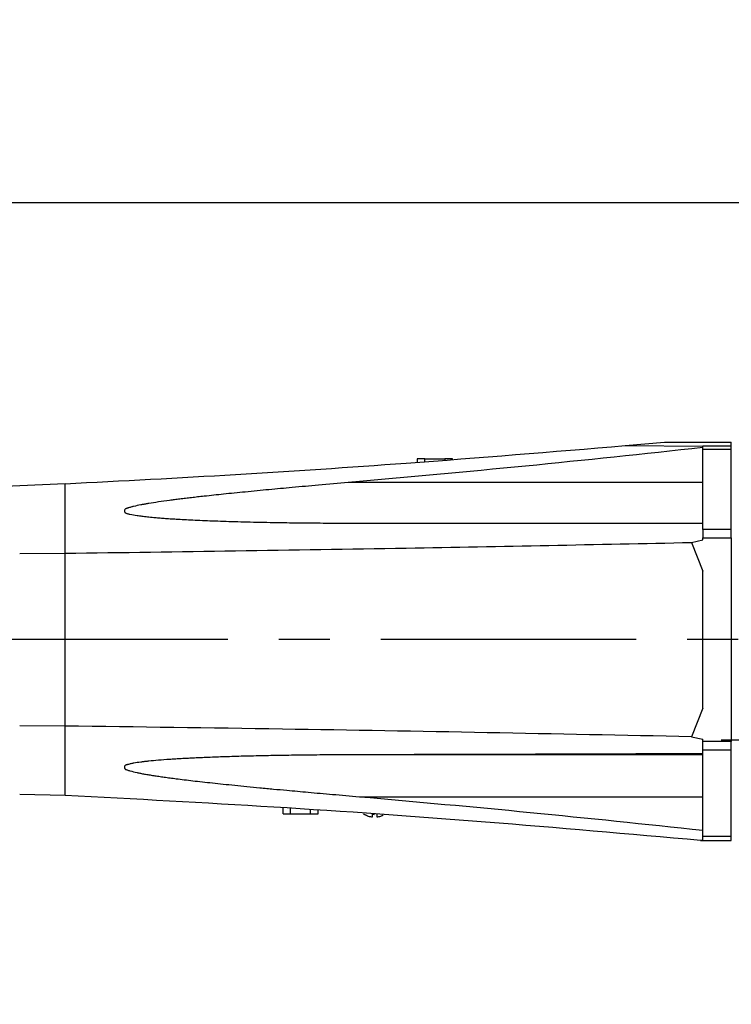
# Model space of a CAD drawing. Extents: x 0 to 841, y 0 to 594.
# Tile 52 of 142: x 270 to 305, y 364 to 413. Entities that reach past the tile are written whole.
import ezdxf

# ---------------------------------------------------------------- set-up
doc = ezdxf.new("R2010")
doc.units = 0
doc.linetypes.add('CENTERX2', pattern=[20.32, 12.7, -2.54, 2.54, -2.54])
doc.layers.get('0').update_dxf_attribs({"linetype": 'CONTINUOUS'})
doc.styles.add('SLDTEXTSTYLE0', font='TXT', dxfattribs={"width": 0.75})
doc.styles.add('SLDTEXTSTYLE2', font='TXT', dxfattribs={"width": 0.7})
doc.styles.add('SLDTEXTSTYLE3', font='TXT', dxfattribs={"width": 0.6875})
doc.dimstyles.new('SLDDIMSTYLE16', dxfattribs={"dimtxt": 3.5, "dimasz": 3.556, "dimexe": 0, "dimexo": 0.0625, "dimgap": 0.875, "dimtad": 1, "dimlfac": 2.5, "dimrnd": 1e-09, "dimzin": 12, "dimtxsty": 'SLDTEXTSTYLE0', "dimblk1": 'NONE', "dimblk2": 'NONE', "dimsah": 1, "dimcen": 0, "dimazin": 3, "dimtol": 1, "dimtp": 0.018, "dimtfac": 1, "dimtdec": 3, "dimtmove": 0, "dimatfit": 3, "dimtolj": 1})
doc.dimstyles.new('SLDDIMSTYLE17', dxfattribs={"dimtxt": 3.5, "dimasz": 3.556, "dimexe": 0, "dimexo": 0.0625, "dimgap": 0.875, "dimtad": 1, "dimlfac": 2.5, "dimrnd": 1e-09, "dimzin": 12, "dimtxsty": 'SLDTEXTSTYLE0', "dimblk1": 'NONE', "dimblk2": 'NONE', "dimsah": 1, "dimcen": 0, "dimazin": 3, "dimtol": 1, "dimtp": 0.012, "dimtfac": 1, "dimtdec": 3, "dimtmove": 0, "dimatfit": 3, "dimtolj": 1})
doc.dimstyles.new('SLDDIMSTYLE18', dxfattribs={"dimtxt": 3.5, "dimasz": 3.556, "dimexe": 0, "dimexo": 0.0625, "dimgap": 0.875, "dimtad": 1, "dimlfac": 2.5, "dimrnd": 1e-09, "dimzin": 12, "dimtxsty": 'SLDTEXTSTYLE0', "dimblk1": 'NONE', "dimblk2": 'NONE', "dimsah": 1, "dimcen": 0, "dimazin": 3, "dimtol": 1, "dimtp": 0.01, "dimtfac": 1, "dimtmove": 0, "dimatfit": 3, "dimtolj": 1})
doc.dimstyles.new('SLDDIMSTYLE2', dxfattribs={"dimtxt": 3.5, "dimasz": 3.556, "dimexe": 0, "dimexo": 0.0625, "dimgap": 0.875, "dimtad": 1, "dimlfac": 6, "dimrnd": 1e-09, "dimzin": 12, "dimtxsty": 'SLDTEXTSTYLE0', "dimsah": 1, "dimcen": 0.09, "dimazin": 3, "dimtfac": 1, "dimtofl": 0, "dimtmove": 0, "dimatfit": 3, "dimtolj": 1, "dimtzin": 12})

# ---------------------------------------------------------------- blocks, each defined once
blk = doc.blocks.new('_D_18')
at = {"color": 7, "linetype": 'CONTINUOUS'}
for p, q in [((213.304, 392.508), (213.304, 404.44)), ((321.638, 394.606), (321.638, 404.44)), ((213.304, 403.44), (321.638, 403.44))]:
    blk.add_line(p, q, dxfattribs=at)
for points in [[(213.304, 403.44), (216.86, 403.059), (216.86, 403.821)], [(321.638, 403.44), (318.082, 403.821), (318.082, 403.059)]]:
    blk.add_solid(points, dxfattribs=at)
at = {"color": 7, "linetype": 'CONTINUOUS', "insert": (257.853, 407.951, -0.709), "char_height": 3.5, "attachment_point": 1, "style": 'SLDTEXTSTYLE0'}
blk.add_mtext('650', dxfattribs=at)
blk = doc.blocks.new('SW_CENTERMARKSYMBOL_0')
at = {"color": 0, "linetype": 'CONTINUOUS'}
for p, q in [((0, 0.833), (0, 16.917)), ((-0.833, 0), (-16.917, 0)), ((0, 0), (-0.417, 0)), ((0, 0), (0, 0.417)), ((0, 0), (0, -0.417)), ((0, 0), (0.417, 0)), ((0.833, 0), (16.917, 0)), ((0, -0.833), (0, -16.917))]:
    blk.add_line(p, q, dxfattribs=at)
blk = doc.blocks.new('_D_70')
at = {"color": 7, "linetype": 'CONTINUOUS'}
for centre, start, end in [((568.276, 493.681), 153.4349, 206.5651), ((564.64, 493.681), 333.4349, 26.5651)]:
    blk.add_arc(centre, 10.12, start, end, dxfattribs=at)
at = {"color": 7, "linetype": 'CONTINUOUS', "char_height": 3.5, "attachment_point": 1}
for s, insert, style in [('0.018', (562.054, 498.192, -108.66), 'SLDTEXTSTYLE0'), ('+', (559.225, 498.192, -108.66), 'SLDTEXTSTYLE0'), ('depth 3', (576.072, 493.72, -108.66), 'SLDTEXTSTYLE0'), ('%%c', (539.345, 493.667, -108.66), 'SLDTEXTSTYLE0'), ('12 H7', (544.623, 493.72, -108.66), 'SLDTEXTSTYLE2'), ('0', (562.054, 493.667, -108.66), 'SLDTEXTSTYLE0')]:
    blk.add_mtext(s, dxfattribs=dict(at, insert=insert, style=style))
blk = doc.blocks.new('_NONE')
blk = doc.blocks.new('_D_71')
at = {"color": 7, "linetype": 'CONTINUOUS'}
for centre, start, end in [((561.062, 536.749), 153.4349, 206.5651), ((557.426, 536.749), 333.4349, 26.5651)]:
    blk.add_arc(centre, 10.12, start, end, dxfattribs=at)
at = {"color": 7, "linetype": 'CONTINUOUS', "char_height": 3.5, "attachment_point": 1}
for s, insert, style in [('0.012', (554.839, 541.26, -108.66), 'SLDTEXTSTYLE0'), ('+', (552.01, 541.26, -108.66), 'SLDTEXTSTYLE0'), ('depth 4', (568.858, 536.788, -108.66), 'SLDTEXTSTYLE0'), ('%%c', (534.716, 536.735, -108.66), 'SLDTEXTSTYLE0'), ('4 H7', (539.995, 536.788, -108.66), 'SLDTEXTSTYLE3'), ('0', (554.839, 536.735, -108.66), 'SLDTEXTSTYLE0')]:
    blk.add_mtext(s, dxfattribs=dict(at, insert=insert, style=style))
blk = doc.blocks.new('_D_72')
at = {"color": 7, "linetype": 'CONTINUOUS'}
for centre, start, end in [((561.427, 563.816), 153.4349, 206.5651), ((555.205, 563.816), 333.4349, 26.5651)]:
    blk.add_arc(centre, 10.12, start, end, dxfattribs=at)
at = {"color": 7, "linetype": 'CONTINUOUS', "char_height": 3.5, "attachment_point": 1}
for s, insert, style in [('0.01', (555.205, 568.328, -108.66), 'SLDTEXTSTYLE0'), ('+', (552.375, 568.328, -108.66), 'SLDTEXTSTYLE0'), ('2x', (530.254, 563.855, -108.66), 'SLDTEXTSTYLE0'), ('%%c', (535.081, 563.802, -108.66), 'SLDTEXTSTYLE0'), ('3 H7', (540.36, 563.855, -108.66), 'SLDTEXTSTYLE3'), ('depth 5', (566.637, 563.855, -108.66), 'SLDTEXTSTYLE0'), ('0', (555.205, 563.802, -108.66), 'SLDTEXTSTYLE0')]:
    blk.add_mtext(s, dxfattribs=dict(at, insert=insert, style=style))

msp = doc.modelspace()

# ---------------------------------------------------------------- linework, layer by layer
at = {"color": 7, "linetype": 'CONTINUOUS'}
for p, q in [((299.9331, 391.3425), (301.8895, 391.5163)), ((301.8895, 391.5163), (305.2211, 391.5163)), ((305.2211, 391.3121), (305.2211, 391.5163)), ((299.9331, 391.3425), (303.8044, 391.3136)), ((305.2211, 391.3121), (303.8044, 391.3121)), ((303.8044, 391.1685), (305.2211, 391.1685)), ((289.5961, 390.6893), (289.5961, 390.5126)), ((289.9711, 390.5401), (289.9711, 390.6893)), ((289.9711, 390.6893), (290.9711, 390.6893)), ((290.9711, 390.6893), (290.9711, 390.6144)), ((291.3461, 390.6427), (291.3461, 390.6893)), ((303.8044, 389.5042), (286.1605, 389.5042)), ((269.8108, 389.3373), (267.9902, 389.2563)), ((272.0673, 389.444), (269.8108, 389.3373)), ((272.0673, 385.9889), (272.0673, 389.444)), ((305.2211, 387.1664), (303.8044, 387.1664)), ((303.2437, 386.5237), (303.8044, 386.6504)), ((303.8044, 386.6504), (303.8044, 386.7535)), ((303.8044, 386.7535), (305.2211, 386.7535)), ((305.2211, 386.7535), (305.2211, 381.6893)), ((303.2437, 386.5237), (303.8044, 385.102)), ((269.8108, 385.9754), (272.0673, 385.9889)), ((272.0673, 377.3897), (272.0673, 385.9889)), ((303.8044, 381.6893), (303.8044, 385.102)), ((305.2211, 381.6893), (303.8044, 381.6893)), ((303.8044, 378.2766), (303.8044, 381.6893)), ((305.2211, 381.6893), (305.2211, 376.6251)), ((303.8044, 378.2766), (303.2437, 376.8549)), ((272.0673, 377.3897), (269.8108, 377.4032)), ((303.2437, 376.8549), (303.8044, 376.7282)), ((303.8044, 376.6251), (303.8044, 376.7282)), ((305.2211, 376.6251), (303.8044, 376.6251)), ((303.8044, 375.9558), (286.1605, 375.9558)), ((303.8044, 376.2122), (305.2211, 376.2122)), ((272.0673, 373.9346), (269.8108, 373.9897)), ((286.7129, 373.8734), (303.8044, 373.8734)), ((282.914, 373.0226), (282.914, 373.3235)), ((283.289, 373.0226), (283.289, 373.2995)), ((283.289, 373.0226), (284.289, 373.0226)), ((284.289, 373.0226), (284.289, 373.2344)), ((284.664, 373.0226), (284.664, 373.2097)), ((287.3627, 373.0001), (287.4711, 372.9929)), ((303.8044, 371.913), (305.2211, 371.913)), ((303.8044, 371.6998), (303.6878, 371.6978)), ((303.7214, 371.6947), (305.2211, 371.6947))]:
    msp.add_line(p, q, dxfattribs=at)
at = {"color": 7, "linetype": 'CENTERX2'}
msp.add_line((341.1244, 381.6893), (198.9381, 381.6893), dxfattribs=at)
at = {"color": 7, "linetype": 'CONTINUOUS'}
msp.add_lwpolyline([(286.9211, 373.026), (286.9259, 373.0226), (286.9678, 372.9949)], dxfattribs=at)
for points, knots in [([(272.0673, 389.444), (274.8977, 389.5923), (280.5591, 389.8888), (289.8498, 390.5053), (296.3038, 391.0412), (299.9331, 391.3425)], [0, 0, 0, 0, 0.304403, 0.6088499, 1, 1, 1, 1]), ([(303.8044, 391.2431), (300.8665, 390.9278), (294.9902, 390.2973), (289.1039, 389.7686), (286.1605, 389.5042)], [0, 0, 0, 0, 0.49996722, 1, 1, 1, 1]), ([(303.8044, 391.1685), (303.8044, 391.2078), (303.8044, 391.2865), (303.8044, 391.3036), (303.8044, 391.3121)], [0, 0, 0, 0, 0.4999985, 1, 1, 1, 1]), ([(303.8044, 387.1664), (303.8044, 387.5627), (303.8044, 388.3553), (303.8044, 389.418), (303.8044, 390.3793), (303.8044, 390.9054), (303.8044, 391.1685)], [0, 0, 0, 0, 0.2499999, 0.5000009, 0.7499994, 1, 1, 1, 1]), ([(305.2211, 391.1685), (305.2211, 391.2078), (305.2211, 391.2865), (305.2211, 391.3036), (305.2211, 391.3121)], [0, 0, 0, 0, 0.4999985, 1, 1, 1, 1]), ([(305.2211, 387.1664), (305.2211, 387.5627), (305.2211, 388.3553), (305.2211, 389.418), (305.2211, 390.3793), (305.2211, 390.9054), (305.2211, 391.1685)], [0, 0, 0, 0, 0.2499999, 0.5000009, 0.7499994, 1, 1, 1, 1]), ([(289.9711, 390.6893), (289.9219, 390.6893), (289.8236, 390.6893), (289.6997, 390.6893), (289.613, 390.6893), (289.6017, 390.6893), (289.5961, 390.6893)], [0, 0, 0, 0, 0.2500023, 0.5000006, 0.7500007, 1, 1, 1, 1]), ([(291.3461, 390.6893), (291.3404, 390.6893), (291.3291, 390.6893), (291.2424, 390.6893), (291.1185, 390.6893), (291.0202, 390.6893), (290.9711, 390.6893)], [0, 0, 0, 0, 0.2499993, 0.4999994, 0.7499977, 1, 1, 1, 1]), ([(286.1605, 389.5042), (285.6677, 389.4612), (284.7364, 389.3799), (283.4212, 389.2615), (282.2031, 389.1487), (281.065, 389.0388), (279.99, 388.93), (279.2031, 388.8459), (278.6715, 388.7864), (278.3627, 388.7509), (278.0685, 388.7162), (277.7891, 388.6821), (277.5228, 388.6486), (277.1653, 388.602), (276.7372, 388.5427), (276.3663, 388.4856), (276.1518, 388.4496), (276.0683, 388.4351), (275.9871, 388.4205), (275.9081, 388.4059), (275.7389, 388.3732), (275.5821, 388.3416), (275.4342, 388.3047), (275.3779, 388.2892), (275.3067, 388.2692), (275.2486, 388.2526), (275.2088, 388.2411), (275.1877, 388.2346), (275.1553, 388.2243), (275.116, 388.2099), (275.0787, 388.1929), (275.046, 388.1703), (275.025, 388.1336), (275.0195, 388.0873), (275.0268, 388.0483), (275.043, 388.0215), (275.0662, 387.9986), (275.1074, 387.9802), (275.1643, 387.9631), (275.2263, 387.9465), (275.3881, 387.9084), (275.6108, 387.8701), (275.9024, 387.8305), (276.1787, 387.799), (276.4589, 387.7717), (276.7373, 387.7477), (277.0082, 387.7268), (277.2992, 387.7064), (277.6324, 387.6853), (278.0125, 387.6637), (278.4445, 387.6418), (278.9107, 387.6209), (279.4117, 387.6008), (279.9482, 387.5819), (280.5209, 387.5642), (281.13, 387.5479), (281.7755, 387.5331), (282.435, 387.5204), (283.2359, 387.5077), (284.2114, 387.4962), (285.4169, 387.4872), (286.2659, 387.4861), (286.7129, 387.4855)], [0, 0, 0, 0, 0.0637907, 0.1205509, 0.1702812, 0.2215549, 0.2680151, 0.3096639, 0.3236733, 0.3370519, 0.3497997, 0.3619172, 0.3734049, 0.3844718, 0.4084992, 0.429287, 0.4330427, 0.4367055, 0.4402756, 0.4437531, 0.4471385, 0.4626887, 0.4645584, 0.4671184, 0.4703699, 0.4743133, 0.475097, 0.4758462, 0.4772405, 0.4796199, 0.4814718, 0.4828384, 0.4852994, 0.4882016, 0.4911821, 0.4925185, 0.4937104, 0.4964817, 0.4988052, 0.5018397, 0.5051454, 0.5211152, 0.5316896, 0.5438227, 0.5575219, 0.5684625, 0.5802579, 0.5929095, 0.6064183, 0.6236656, 0.6423826, 0.6625702, 0.6842293, 0.7074243, 0.7321819, 0.7585023, 0.7863862, 0.8158339, 0.8439412, 0.8901249, 0.9421444, 1, 1, 1, 1]), ([(286.7129, 387.4855), (289.5636, 387.4855), (295.2655, 387.4855), (300.958, 387.4855), (303.8044, 387.4855)], [0, 0, 0, 0, 0.4999678, 1, 1, 1, 1]), ([(303.8044, 387.1664), (303.8044, 387.101), (303.8044, 386.9702), (303.8044, 386.8257), (303.8044, 386.7535)], [0, 0, 0, 0, 0.50000923, 1, 1, 1, 1]), ([(305.2211, 386.7535), (305.2211, 386.8257), (305.2211, 386.9702), (305.2211, 387.101), (305.2211, 387.1664)], [0, 0, 0, 0, 0.49999077, 1, 1, 1, 1]), ([(272.0673, 385.9889), (274.8978, 386.0269), (280.5592, 386.1028), (288.585, 386.2368), (296.1473, 386.3766), (300.8782, 386.4746), (303.2437, 386.5237)], [0, 0, 0, 0, 0.2720282, 0.5440956, 0.7720364, 1, 1, 1, 1]), ([(272.0673, 373.9346), (272.0673, 374.1491), (272.0673, 374.5781), (272.0673, 375.4018), (272.0673, 376.3311), (272.0673, 377.0368), (272.0673, 377.3897)], [0, 0, 0, 0, 0.2499988, 0.4999987, 0.7500007, 1, 1, 1, 1]), ([(303.2437, 376.8549), (299.8541, 376.9243), (293.0743, 377.0632), (282.6811, 377.2447), (275.6747, 377.3404), (272.0673, 377.3897)], [0, 0, 0, 0, 0.3266068, 0.6532801, 1, 1, 1, 1]), ([(303.8044, 376.2122), (303.8044, 376.2776), (303.8044, 376.4084), (303.8044, 376.5529), (303.8044, 376.6251)], [0, 0, 0, 0, 0.4999865, 1, 1, 1, 1]), ([(305.2211, 376.2122), (305.2211, 376.2776), (305.2211, 376.4084), (305.2211, 376.5529), (305.2211, 376.6251)], [0, 0, 0, 0, 0.4999865, 1, 1, 1, 1]), ([(286.1605, 375.9558), (285.7348, 375.954), (284.9232, 375.9508), (283.7659, 375.9391), (282.7023, 375.9238), (281.6967, 375.9042), (280.7366, 375.8801), (279.8358, 375.8518), (279.155, 375.8258), (278.6715, 375.8044), (278.3627, 375.7896), (278.0685, 375.7744), (277.7891, 375.7588), (277.5228, 375.7427), (277.1653, 375.7192), (276.7372, 375.6872), (276.3663, 375.6534), (276.1518, 375.6306), (276.0683, 375.6213), (275.9871, 375.6118), (275.9081, 375.602), (275.7389, 375.5799), (275.5821, 375.5573), (275.4342, 375.5295), (275.3779, 375.5175), (275.3067, 375.5018), (275.2486, 375.4883), (275.2088, 375.4789), (275.1877, 375.4735), (275.1553, 375.4649), (275.116, 375.4526), (275.0787, 375.4378), (275.046, 375.4177), (275.025, 375.384), (275.0195, 375.3387), (275.0268, 375.298), (275.043, 375.2685), (275.0662, 375.2429), (275.1074, 375.2213), (275.1643, 375.2009), (275.2263, 375.1806), (275.3881, 375.1327), (275.59, 375.0852), (275.8341, 375.0357), (276.0309, 374.9992), (276.2484, 374.9617), (276.484, 374.924), (276.7373, 374.8858), (277.0082, 374.8471), (277.2992, 374.8075), (277.6324, 374.7643), (278.0125, 374.7172), (278.4445, 374.666), (278.9107, 374.613), (279.4117, 374.5579), (279.9482, 374.5008), (280.5209, 374.4418), (281.13, 374.3809), (281.7755, 374.318), (282.435, 374.2553), (283.2359, 374.1808), (284.2114, 374.0924), (285.417, 373.9855), (286.2659, 373.9121), (286.7129, 373.8734)], [0, 0, 0, 0, 0.0551083, 0.1050511, 0.149829, 0.1928452, 0.2353203, 0.2742595, 0.3096639, 0.3236733, 0.3370518, 0.3497996, 0.3619172, 0.3734048, 0.3844716, 0.4084991, 0.4292868, 0.4330426, 0.4367054, 0.4402754, 0.443753, 0.4471384, 0.4626886, 0.4645582, 0.4671183, 0.4703697, 0.4743131, 0.4750969, 0.475846, 0.4772403, 0.4796198, 0.4814714, 0.4828379, 0.485299, 0.4882017, 0.4911817, 0.4925187, 0.4937102, 0.4964818, 0.4988051, 0.5018397, 0.5051452, 0.5211151, 0.5289004, 0.537561, 0.5471008, 0.5575223, 0.5684628, 0.5802582, 0.5929098, 0.6064186, 0.6236659, 0.6423829, 0.6625705, 0.6842296, 0.7074245, 0.7321821, 0.7585025, 0.7863865, 0.815834, 0.8439413, 0.8901252, 0.9421446, 1, 1, 1, 1]), ([(303.8044, 376.0097), (300.8452, 375.9998), (294.9689, 375.9803), (289.0826, 375.9639), (286.1605, 375.9558)], [0, 0, 0, 0, 0.5035817, 1, 1, 1, 1]), ([(303.8044, 371.913), (303.8044, 372.1831), (303.8044, 372.7232), (303.8044, 373.7496), (303.8044, 374.9029), (303.8044, 375.7758), (303.8044, 376.2122)], [0, 0, 0, 0, 0.2499996, 0.4999993, 0.7500009, 1, 1, 1, 1]), ([(305.2211, 371.913), (305.2211, 372.1831), (305.2211, 372.7232), (305.2211, 373.7496), (305.2211, 374.9029), (305.2211, 375.7758), (305.2211, 376.2122)], [0, 0, 0, 0, 0.2499996, 0.4999993, 0.7500009, 1, 1, 1, 1]), ([(303.6878, 371.6978), (300.1251, 372.0122), (293.0538, 372.6362), (282.5119, 373.3794), (275.5307, 373.7505), (272.0673, 373.9346)], [0, 0, 0, 0, 0.3384736, 0.671806, 1, 1, 1, 1]), ([(286.7129, 373.8734), (289.5454, 373.6213), (295.2473, 373.1138), (300.9397, 372.5098), (303.8044, 372.2058)], [0, 0, 0, 0, 0.4967656, 1, 1, 1, 1]), ([(282.914, 373.0226), (282.9197, 373.0226), (282.9309, 373.0226), (283.0177, 373.0226), (283.1416, 373.0226), (283.2399, 373.0226), (283.289, 373.0226)], [0, 0, 0, 0, 0.2499993, 0.4999994, 0.7499977, 1, 1, 1, 1]), ([(284.289, 373.0226), (284.3382, 373.0226), (284.4364, 373.0226), (284.5604, 373.0226), (284.6471, 373.0226), (284.6584, 373.0226), (284.664, 373.0226)], [0, 0, 0, 0, 0.2500023, 0.5000006, 0.7500007, 1, 1, 1, 1]), ([(286.9711, 373.0001), (287.0325, 372.9664), (287.1555, 372.8989), (287.2936, 372.875), (287.3627, 372.8631)], [0, 0, 0, 0, 0.499994, 1, 1, 1, 1]), ([(287.3627, 372.8631), (287.3627, 372.875), (287.3627, 372.8989), (287.3627, 372.9664), (287.3627, 373.0001)], [0, 0, 0, 0, 0.5000078, 1, 1, 1, 1]), ([(287.5794, 373.0001), (287.5794, 372.9664), (287.5794, 372.8989), (287.5794, 372.875), (287.5794, 372.8631)], [0, 0, 0, 0, 0.4999922, 1, 1, 1, 1]), ([(287.5794, 372.8631), (287.6488, 372.8742), (287.7631, 372.8927), (287.8648, 372.947), (287.9049, 372.9684)], [0, 0, 0, 0, 0.6066999, 1, 1, 1, 1]), ([(303.8044, 371.6998), (303.8044, 371.7162), (303.8044, 371.7491), (303.8044, 371.8584), (303.8044, 371.913)], [0, 0, 0, 0, 0.4999996, 1, 1, 1, 1]), ([(305.2211, 371.6947), (305.2211, 371.7043), (305.2211, 371.7234), (305.2211, 371.8498), (305.2211, 371.913)], [0, 0, 0, 0, 0.4999953, 1, 1, 1, 1]), ([(303.6878, 371.6978), (303.6976, 371.6969), (303.7163, 371.6952), (303.7198, 371.6949), (303.7214, 371.6947)], [0, 0, 0, 0, 0.523996, 1, 1, 1, 1])]:
    msp.add_open_spline(points, degree=3, knots=knots, dxfattribs=at)

# ---------------------------------------------------------------- block references
msp.add_blockref('SW_CENTERMARKSYMBOL_0', (321.6377, 376.6893), dxfattribs=at)

# ---------------------------------------------------------------- dimensions: what is measured, and where the dimension line sits
for p1, text, dimstyle, picture, middle in [((0.8135, 0.8645), '2x<> depth 5', 'SLDDIMSTYLE18', '_D_72', (557.2953, 559.2902)), ((1.1114, 1.1265), '<> depth 4', 'SLDDIMSTYLE17', '_D_71', (560.6367, 532.2229)), ((3.3042, 3.4074), '<> depth 3', 'SLDDIMSTYLE16', '_D_70', (566.5582, 489.1551))]:
    dim = msp.add_diameter_dim_2p(p1=p1, p2=(0, 0), text=text, dimstyle=dimstyle, dxfattribs=at)
    dim.commit()
    dim.dimension.update_dxf_attribs({"geometry": picture, "text_midpoint": middle, "dimtype": 163})
dim = msp.add_linear_dim(base=(321.6377, 403.4397), p1=(213.3044, 391.5077), p2=(321.6377, 393.606), dimstyle='SLDDIMSTYLE2', dxfattribs=at)
dim.commit()
dim.dimension.update_dxf_attribs({"geometry": '_D_18', "text_midpoint": (261.7317, 403.4397), "dimtype": 160})

doc.saveas('drawing.dxf')
